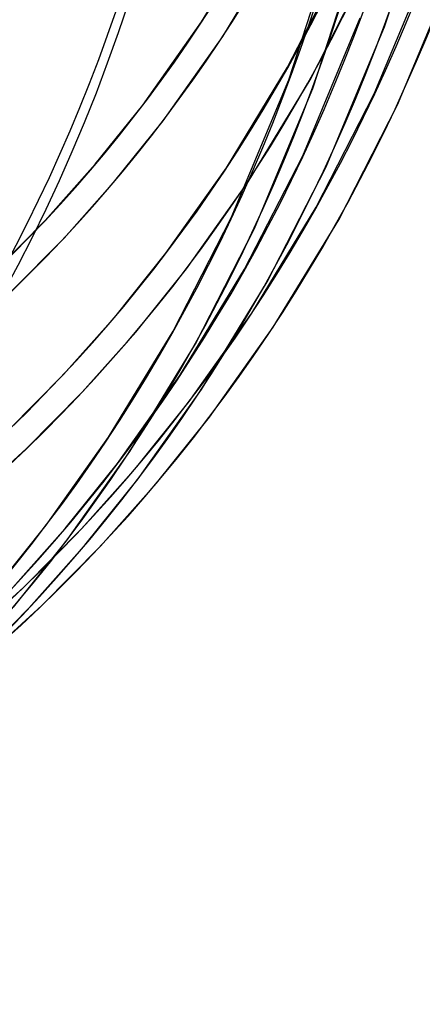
# Model space of a CAD drawing. Header units: millimetres. Extents: x -192 to 186, y -241 to 236.
# Tile 10 of 89: x 130 to 154, y -143 to -82. Entities that reach past the tile are written whole.
import ezdxf

# ---------------------------------------------------------------- set-up
doc = ezdxf.new("R2010")
doc.units = ezdxf.units.MM
doc.layers.add('MAIN-1', color=7, linetype='Continuous')
doc.layers.add('MAIN-2', color=7, linetype='Continuous')

msp = doc.modelspace()

# ---------------------------------------------------------------- linework, layer by layer
at = {"layer": 'MAIN-1'}
for centre, major_axis, ratio, start_param, end_param in [((-0.4999999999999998, -0.4330127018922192), (108.0178556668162, -124.728276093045), 0.7500000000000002, -0.2589215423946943, 0.7137243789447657), ((-3.250000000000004, -2.814582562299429), (-104.4172604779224, 120.5706668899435), 0.75, -3.141592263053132, -2.427868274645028)]:
    msp.add_ellipse(centre, major_axis=major_axis, ratio=ratio, start_param=start_param, end_param=end_param, dxfattribs=at)
at = {"layer": 'MAIN-2'}
for p, q in [((152.1505228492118, -82.3795242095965), (155.1404179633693, -73.14914940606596)), ((140.8960592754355, -82.08231239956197), (144.4362704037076, -76.24236402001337)), ((146.2640074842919, -85.64001992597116), (149.214069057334, -76.53250706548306)), ((147.7505227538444, -86.19003606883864), (150.7404181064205, -76.95966105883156)), ((142.2074434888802, -82.97284354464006), (145.8144341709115, -77.02532017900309)), ((151.5195684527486, -86.51349200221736), (155.0664385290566, -78.01243271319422)), ((146.1849658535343, -84.87822191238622), (149.5726442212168, -78.25912404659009)), ((152.9556969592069, -87.18414596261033), (156.5529814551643, -78.56236213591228)), ((147.5746154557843, -85.64062175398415), (151.0087595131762, -78.92978740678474)), ((137.2745135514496, -87.20439702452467), (140.8960592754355, -82.08231239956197)), ((147.1195810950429, -90.32398826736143), (150.6640075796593, -81.829508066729)), ((148.5556973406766, -90.99463758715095), (152.1505228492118, -82.3795242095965)), ((138.5365799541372, -88.16326434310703), (142.2074434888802, -82.97284354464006)), ((142.4211542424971, -91.07098252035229), (146.1849658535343, -84.87822191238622)), ((142.7195814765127, -94.13449971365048), (146.2640074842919, -85.64001992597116)), ((143.7578300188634, -91.9231013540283), (147.5746154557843, -85.64062175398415)), ((144.155696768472, -94.80514985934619), (147.7505227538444, -86.19003606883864)), ((147.9486645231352, -93.48718720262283), (151.5195684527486, -86.51349200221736)), ((134.3539458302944, -90.8492539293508), (137.2745135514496, -87.20439702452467)), ((149.3319140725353, -94.26102668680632), (152.9556969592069, -87.18414596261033)), ((135.5647478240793, -91.87208090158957), (138.5365799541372, -88.16326434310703)), ((131.2753312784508, -94.30804955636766), (134.3539458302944, -90.8492539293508)), ((143.5417729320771, -97.31000279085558), (147.1195810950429, -90.32398826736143)), ((138.6995047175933, -96.32599882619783), (142.4211542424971, -91.07098252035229)), ((144.9249302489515, -98.08403038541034), (148.5556973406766, -90.99463758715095)), ((132.4315237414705, -95.39222312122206), (135.5647478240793, -91.87208090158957)), ((139.9615711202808, -97.2848661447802), (143.7578300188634, -91.9231013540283)), ((143.9792741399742, -100.0092980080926), (147.9486645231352, -93.48718720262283)), ((128.0430926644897, -97.58088676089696), (131.2753312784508, -94.30804955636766)), ((139.1417728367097, -101.1205146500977), (142.7195814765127, -94.13449971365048)), ((145.3018150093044, -100.8828624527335), (149.3319140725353, -94.26102668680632)), ((140.5249303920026, -101.8945420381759), (144.155696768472, -94.80514985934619)), ((129.1415019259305, -98.72356364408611), (132.4315237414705, -95.39222312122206)), ((135.6316217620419, -100.1546938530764), (138.6995047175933, -96.32599882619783)), ((136.8424369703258, -101.1775246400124), (139.9615711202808, -97.2848661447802)), ((139.5640794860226, -103.8428177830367), (143.5417729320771, -97.31000279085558)), ((140.8863782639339, -104.7167274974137), (144.9249302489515, -98.08403038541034)), ((132.3977170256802, -103.7879622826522), (135.6316217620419, -100.1546938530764)), ((140.1244949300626, -105.4476014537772), (143.9792741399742, -100.0092980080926)), ((133.5539160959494, -104.8721311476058), (136.8424369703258, -101.1775246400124)), ((135.1640793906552, -107.6533296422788), (139.1417728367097, -101.1205146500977)), ((141.3865613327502, -106.4064687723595), (145.3018150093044, -100.8828624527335)), ((136.4863781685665, -108.5272393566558), (140.5249303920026, -101.8945420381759)), ((129.0024247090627, -107.2259019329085), (132.3977170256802, -103.7879622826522)), ((135.724494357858, -109.2581137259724), (139.5640794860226, -103.8428177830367)), ((136.9865607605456, -110.2169876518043), (140.8863782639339, -104.7167274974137)), ((130.1008339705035, -108.3685788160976), (133.5539160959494, -104.8721311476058)), ((136.9093109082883, -109.4601375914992), (140.1244949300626, -105.4476014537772)), ((138.1201129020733, -110.482964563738), (141.3865613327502, -106.4064687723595)), ((131.3244947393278, -113.0686251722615), (135.1640793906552, -107.6533296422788)), ((126.4751684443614, -111.6772509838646), (130.1008339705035, -108.3685788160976)), ((132.5865611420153, -114.0274990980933), (136.4863781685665, -108.5272393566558)), ((132.5093103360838, -113.2706564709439), (135.724494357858, -109.2581137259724)), ((133.5201093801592, -113.2678769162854), (136.9093109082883, -109.4601375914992)), ((133.720113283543, -114.2934826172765), (136.9865607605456, -110.2169876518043)), ((134.6762942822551, -114.3520560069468), (138.1201129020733, -110.482964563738)), ((128.1093107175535, -117.081167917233), (131.3244947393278, -113.0686251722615)), ((129.1200965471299, -117.0783977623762), (132.5093103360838, -113.2706564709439)), ((129.9617501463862, -116.8709151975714), (133.5201093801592, -113.2678769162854)), ((129.3201127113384, -118.1039948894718), (132.5865611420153, -114.0274990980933)), ((130.2762946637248, -118.1625674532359), (133.720113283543, -114.2934826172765)), ((131.060146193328, -118.0136213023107), (134.6762942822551, -114.3520560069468)), ((126.2256711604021, -120.280352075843), (129.9617501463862, -116.8709151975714)), ((126.6601465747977, -121.8241327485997), (130.2762946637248, -118.1625674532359)), ((127.2632604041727, -121.4785368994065), (131.060146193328, -118.0136213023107))]:
    msp.add_line(p, q, dxfattribs=at)
for centre, major_axis, ratio, start_param, end_param in [((-2.472730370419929e-15, -2.202677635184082e-15), (-107.3632019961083, 123.9723471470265), 0.7500000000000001, 0.7137243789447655, 3.855317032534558), ((21.405625, 18.53781503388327), (87.05682711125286, -100.5245651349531), 0.75, -0.03590930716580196, 0.7137243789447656), ((21.405625, 18.53781503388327), (-88.09445317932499, 101.7227125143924), 0.7500000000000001, 3.105261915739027, 3.855317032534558), ((21.405625, 18.53781503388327), (95.1503104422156, -109.8701146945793), 0.75, -0.03895256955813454, 0.7137243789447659), ((21.405625, 18.53781503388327), (-96.18793651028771, 111.0682620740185), 0.7500000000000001, 3.102286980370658, 3.855317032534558), ((21.405625, 18.53781503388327), (103.2437937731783, -119.2156642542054), 0.7500000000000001, -0.04151846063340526, 0.7137243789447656), ((21.405625, 18.53781503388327), (-104.2814198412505, 120.4138116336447), 0.75, 3.098962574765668, 3.855317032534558), ((17.00562499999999, 14.72730325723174), (108.431924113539, -125.2064011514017), 0.7500000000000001, -0.04407482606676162, 0.7137243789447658), ((17.00562499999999, 14.72730325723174), (-109.4695501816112, 126.4045485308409), 0.7500000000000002, 3.097578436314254, 3.855317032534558), ((12.605625, 10.91679148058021), (113.6200544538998, -131.1971380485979), 0.75, -0.04532765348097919, 0.7137243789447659), ((12.605625, 10.91679148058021), (-114.6576805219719, 132.3952854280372), 0.7500000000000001, 3.095619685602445, 3.855317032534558), ((8.205624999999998, 7.106279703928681), (113.6200544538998, -131.1971380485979), 0.75, -0.04632462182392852, 0.7137243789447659), ((8.205624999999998, 7.106279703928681), (-114.6576805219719, 132.3952854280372), 0.7500000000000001, 3.095619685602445, 3.855317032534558), ((3.805624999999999, 3.295767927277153), (113.6200544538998, -131.1971380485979), 0.75, -0.04632462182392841, 0.7137243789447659), ((3.805624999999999, 3.295767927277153), (-114.6576805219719, 132.3952854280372), 0.7500000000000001, 3.095619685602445, 3.855317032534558), ((-2.750000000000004, -2.38156986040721), (-103.7626068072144, 119.814737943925), 0.7500000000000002, 2.927123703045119, 3.855317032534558)]:
    msp.add_ellipse(centre, major_axis=major_axis, ratio=ratio, start_param=start_param, end_param=end_param, dxfattribs=at)

doc.saveas('drawing.dxf')
